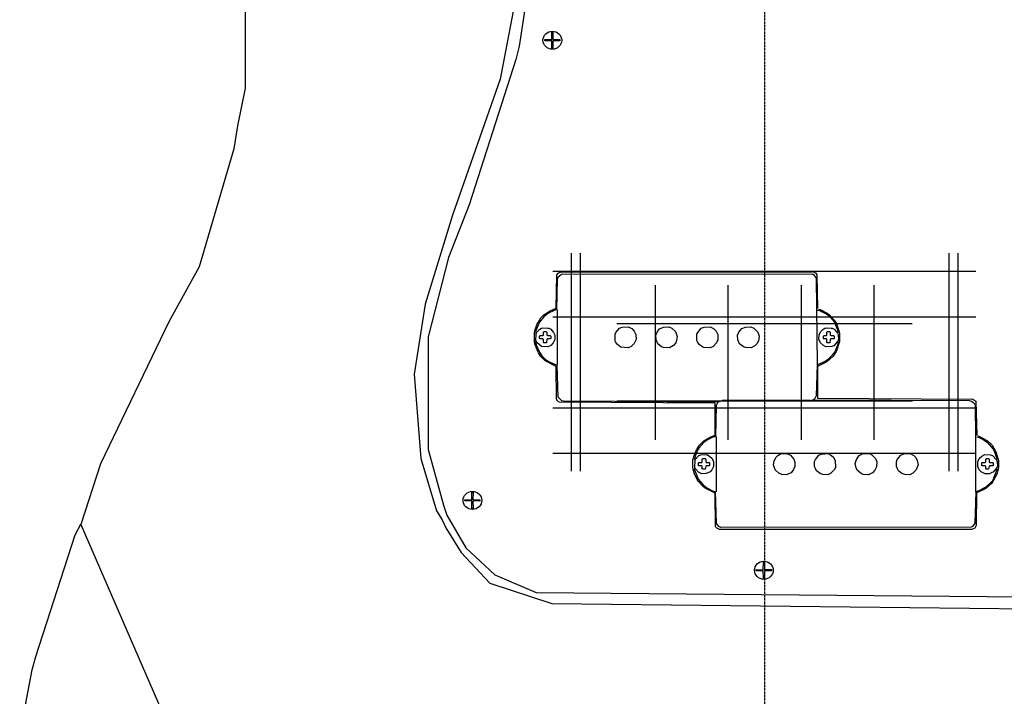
# Model space of a CAD drawing. Extents: x 49 to 882, y -9 to 1184.
# Tile 9 of 28: x 49 to 265, y 140 to 289. Entities that reach past the tile are written whole.
import ezdxf

# ---------------------------------------------------------------- set-up
doc = ezdxf.new("R2010")
doc.units = 0
doc.linetypes.add('$AUXILIARY', pattern=[0.1, 0.05, -0.05])
doc.layers.get('0').update_dxf_attribs({"linetype": 'CONTINUOUS'})
for name, color, linetype in [('Body', 7, 'CONTINUOUS'), ('Construction', 7, 'CONTINUOUS'), ('scrPlate', 7, 'CONTINUOUS'), ('Split_Pickup', 7, 'CONTINUOUS')]:
    doc.layers.add(name, color=color, linetype=linetype)

# ---------------------------------------------------------------- blocks, each defined once
blk = doc.blocks.new('*G17')
at = {"color": 7, "linetype": 'CONTINUOUS'}
for p, q in [((212.41218, 167.584071), (212.420213, 169.23356)), ((212.420213, 169.23356), (212.67021, 169.232342)), ((212.67021, 169.232342), (212.662256, 167.598999)), ((210.860327, 167.344334), (210.861981, 167.594329)), ((212.412185, 167.334066), (210.860327, 167.344334)), ((210.861981, 167.594329), (212.41218, 167.584071)), ((212.420213, 165.718351), (212.412185, 167.334066)), ((214.20423, 167.33879), (212.662114, 167.348994)), ((212.662114, 167.348994), (212.67021, 165.719593)), ((212.662256, 167.598999), (214.205884, 167.588785)), ((214.205884, 167.588785), (214.20423, 167.33879)), ((212.67021, 165.719593), (212.420213, 165.718351))]:
    blk.add_line(p, q, dxfattribs=at)
at = {"color": 7, "linetype": 'CONTINUOUS', "extrusion": (0, 0.261946, 0.965082)}
blk.add_circle((-212.536569, -161.611009, 43.865085), 2.060844, dxfattribs=at)
blk = doc.blocks.new('*G18')
at = {"color": 7, "linetype": 'CONTINUOUS'}
for p, q in [((148.322228, 182.93896), (148.330261, 184.588448)), ((148.330261, 184.588448), (148.580258, 184.587231)), ((148.580258, 184.587231), (148.572304, 182.953887)), ((146.770375, 182.699223), (146.772029, 182.949217)), ((148.322232, 182.688954), (146.770375, 182.699223)), ((146.772029, 182.949217), (148.322228, 182.93896)), ((148.330261, 181.07324), (148.322232, 182.688954)), ((150.114277, 182.693679), (148.572161, 182.703883)), ((148.572161, 182.703883), (148.580258, 181.074482)), ((148.572304, 182.953887), (150.115932, 182.943673)), ((150.115932, 182.943673), (150.114277, 182.693679)), ((148.580258, 181.074482), (148.330261, 181.07324))]:
    blk.add_line(p, q, dxfattribs=at)
at = {"color": 7, "linetype": 'CONTINUOUS', "extrusion": (0, 0.261946, 0.965082)}
blk.add_circle((-148.446617, -176.429742, 47.887243), 2.060844, dxfattribs=at)
blk = doc.blocks.new('*G19')
at = {"color": 7, "linetype": 'CONTINUOUS'}
for p, q in [((165.902463, 284.19221), (165.910496, 285.841698)), ((165.910496, 285.841698), (166.160493, 285.840481)), ((166.160493, 285.840481), (166.152538, 284.207137)), ((164.35061, 283.952473), (164.352264, 284.202467)), ((165.902467, 283.942204), (164.35061, 283.952473)), ((164.352264, 284.202467), (165.902463, 284.19221)), ((165.910496, 282.32649), (165.902467, 283.942204)), ((167.694512, 283.946929), (166.152396, 283.957133)), ((166.152396, 283.957133), (166.160493, 282.327732)), ((166.152538, 284.207137), (167.696166, 284.196923)), ((167.696166, 284.196923), (167.694512, 283.946929)), ((166.160493, 282.327732), (165.910496, 282.32649))]:
    blk.add_line(p, q, dxfattribs=at)
at = {"color": 7, "linetype": 'CONTINUOUS', "extrusion": (0, 0.261946, 0.965082)}
blk.add_circle((-166.026851, -274.147474, 74.410167), 2.060844, dxfattribs=at)
blk = doc.blocks.new('*G20')
at = {"linetype": 'CONTINUOUS'}
for p, q in [((203.306394, 204.760218, -1), (202.659603, 204.544621, -1)), ((223.464705, 204.975815, -1), (222.817915, 204.760218, -1))]:
    blk.add_line(p, q, dxfattribs=at)
for points in [[(259.577189, 196.998728, -1), (259.782006, 196.966388, -1), (260.99517, 196.376838, -1), (261.075587, 196.330377, -1), (261.733158, 195.920743, -1), (262.703344, 194.950557, -1), (263.479493, 193.667755, -1), (263.544172, 193.538397, -1), (264.104724, 191.608804, -1), (264.104724, 189.991827, -1), (263.813668, 188.795264, -1), (263.748989, 188.601226, -1), (262.893069, 186.992873, -1), (262.621417, 186.63067, -1), (261.318565, 185.439389, -1), (261.069766, 185.273595, -1), (259.675501, 184.639956, -1), (259.253793, 184.494104, -1), (259.200649, 177.272361, -1), (258.930398, 176.732614, -1), (258.585443, 176.560136, -1), (258.283607, 176.409218, -1), (202.767401, 176.409218, -1), (202.211808, 176.707712, -1), (201.991252, 176.937431, -1), (201.926573, 177.066789, -1), (201.797215, 184.386306, -1), (199.662267, 185.490593, -1), (199.189031, 185.869182, -1), (198.107166, 187.064667, -1), (197.941372, 187.313466, -1), (197.23734, 188.795264, -1), (197.199934, 188.923328, -1), (196.946284, 189.991827, -1), (196.946284, 191.716602, -1), (197.123829, 192.372879, -1), (197.199934, 192.677302, -1), (197.787112, 194.098949, -1), (197.833574, 194.179366, -1), (198.347664, 194.950557, -1), (199.317851, 195.920743, -1), (200.73001, 196.750791, -1), (201.053406, 196.86937, -1), (201.797215, 197.214325, -1), (201.797215, 204.221226, -1), (167.614324, 204.415263, -1), (167.086111, 204.760218, -1), (166.923551, 205.192167, -1), (166.870515, 212.306112, -1), (165.997347, 212.704966, -1), (165.80331, 212.769645, -1), (164.39115, 213.599694, -1), (163.420964, 214.56988, -1), (162.964869, 215.307868, -1), (162.799075, 215.556667, -1), (162.171041, 217.272172, -1), (162.083724, 217.796504, -1), (162.083724, 219.643739, -1), (162.171041, 220.168071, -1), (162.709494, 221.66302, -1), (162.903531, 221.997195, -1), (163.528762, 222.978161, -1), (164.175553, 223.624952, -1), (165.566153, 224.5089, -1), (165.695511, 224.573579, -1), (166.870515, 225.134131, -1), (166.999873, 232.453648, -1), (167.285107, 232.812724, -1), (167.538865, 232.9603, -1), (167.840808, 233.057427, -1), (223.249108, 233.111218, -1)], [(166.978313, 224.810735, -1), (167.139148, 231.493379, -1), (167.301708, 232.033234, -1), (167.959279, 232.550666, -1), (168.164096, 232.680024, -1), (223.15209, 232.604565, -1), (223.356907, 232.572226, -1), (224.025257, 231.720618, -1), (224.219294, 212.629507, -1)], [(223.464705, 233.00342, -1), (223.895899, 232.895621, -1), (224.197735, 232.453648, -1), (224.327093, 225.026332, -1)], [(166.978313, 224.810735, -1), (166.556605, 224.664884, -1), (165.054542, 223.923446, -1), (164.153454, 223.220277, -1), (163.183807, 222.018755, -1), (163.119128, 221.889397, -1), (162.342979, 219.959804, -1), (162.450778, 219.52861, -1)], [(166.978313, 224.810735, -1), (167.086111, 224.702937, -1), (167.086111, 212.737306, -1), (166.978313, 212.629507, -1)], [(224.54269, 224.918534, -1), (224.876865, 224.843075, -1), (226.463658, 224.030274, -1), (226.914256, 223.732751, -1), (228.017142, 222.45577, -1), (228.398533, 221.883576, -1), (229.028723, 220.1671, -1), (229.178024, 219.636408, -1), (229.178024, 217.803834, -1), (228.509673, 215.766443, -1), (228.401875, 215.550846, -1), (227.776644, 214.56988, -1), (226.35586, 213.30217, -1), (224.327093, 212.306112, -1), (224.327093, 205.299211, -1), (258.509984, 205.105173, -1), (259.145995, 204.65242, -1), (259.361592, 197.106526, -1)], [(224.327093, 224.702937, -1), (224.769067, 224.627478, -1), (226.354243, 223.814246, -1), (226.914256, 223.409355, -1), (227.967339, 222.099172, -1), (228.12494, 221.808979, -1), (228.854628, 219.959804, -1), (228.74683, 219.636408, -1)], [(182.716888, 216.402454, -1), (181.110691, 216.542592, -1), (180.31945, 217.13764, -1), (179.946468, 217.706816, -1), (179.80633, 218.019431, -1), (179.80633, 219.420811, -1), (180.000367, 219.754987, -1), (180.776516, 220.714393, -1), (181.412527, 220.96233, -1), (182.716888, 221.037789, -1), (183.488078, 220.631496, -1), (184.035371, 220.084203, -1), (184.366204, 219.323793, -1), (184.441663, 218.235028, -1), (184.035371, 217.356039, -1), (183.374459, 216.70429, -1), (182.716888, 216.402454, -1)], [(191.771958, 216.402454, -1), (190.48215, 216.451934, -1), (190.036403, 216.596491, -1), (189.184795, 217.264842, -1), (188.829061, 218.11645, -1), (188.753602, 219.205215, -1), (189.055437, 219.862785, -1), (189.615989, 220.606595, -1), (190.467597, 220.96233, -1), (191.66416, 221.037789, -1), (192.321731, 220.735953, -1), (193.090441, 219.976405, -1), (193.496734, 218.881819, -1), (193.347433, 218.027732, -1), (193.148437, 217.49704, -1), (192.65375, 216.915575, -1), (191.771958, 216.402454, -1)], [(200.719231, 216.402454, -1), (199.307071, 216.477913, -1), (199.123813, 216.553372, -1), (198.321793, 217.13764, -1), (197.94881, 217.706816, -1), (197.808672, 218.019431, -1), (197.808672, 219.420811, -1), (198.002709, 219.754987, -1), (198.778858, 220.714393, -1), (199.414869, 220.96233, -1), (200.719231, 221.037789, -1), (201.490421, 220.631496, -1), (202.037713, 220.084203, -1), (202.37426, 219.322499, -1), (202.444006, 218.12723, -1), (202.14217, 217.469659, -1), (201.376801, 216.70429, -1), (200.719231, 216.402454, -1)], [(209.774301, 216.402454, -1), (208.484492, 216.451934, -1), (208.038746, 216.596491, -1), (207.187138, 217.264842, -1), (206.831403, 218.11645, -1), (206.755944, 219.205215, -1), (207.05778, 219.862785, -1), (207.709529, 220.631496, -1), (208.46994, 220.96233, -1), (209.666503, 221.037789, -1), (210.324073, 220.735953, -1), (211.197241, 219.862785, -1), (211.499076, 218.989618, -1), (211.349775, 217.919933, -1), (210.984986, 217.248241, -1), (210.545491, 216.808747, -1), (209.774301, 216.402454, -1)], [(162.450778, 219.52861, -1), (162.418438, 219.323793, -1), (162.342979, 218.019431, -1), (162.450778, 217.803834, -1)], [(162.450778, 219.52861, -1), (162.644815, 219.862785, -1), (163.302386, 220.520356, -1), (163.647341, 220.682054, -1), (163.959956, 220.822192, -1), (165.048721, 220.746733, -1), (165.242758, 220.682054, -1), (165.684731, 220.498796, -1), (166.309963, 219.733427, -1), (166.547119, 219.205215, -1), (166.547119, 218.235028, -1), (166.223724, 217.480439, -1), (165.684731, 216.941446, -1), (165.037941, 216.618051, -1), (163.733579, 216.69351, -1), (163.539542, 216.758189, -1), (162.666375, 217.480439, -1), (162.450778, 217.803834, -1)], [(164.714545, 217.480439, -1), (164.175553, 217.480439, -1), (164.067755, 217.588237, -1), (164.067755, 218.235028, -1), (163.959956, 218.342827, -1), (163.313165, 218.342827, -1), (163.205367, 218.450625, -1), (163.205367, 218.989618, -1), (163.313165, 219.097416, -1), (163.959956, 219.097416, -1), (164.067755, 219.205215, -1), (164.067755, 219.852005, -1), (164.175553, 219.959804, -1), (164.714545, 219.959804, -1), (164.822344, 219.852005, -1), (164.822344, 219.205215, -1), (164.930142, 219.097416, -1), (165.576933, 219.097416, -1), (165.684731, 218.989618, -1), (165.684731, 218.450625, -1), (165.576933, 218.342827, -1), (164.930142, 218.342827, -1), (164.822344, 218.235028, -1), (164.714545, 217.480439, -1)], [(228.74683, 217.803834, -1), (227.884442, 216.833648, -1), (227.464028, 216.69351, -1), (226.159667, 216.618051, -1), (225.609895, 216.919887, -1), (224.973884, 217.480439, -1), (224.725947, 218.11645, -1), (224.650488, 218.235028, -1), (224.725947, 219.323793, -1), (225.056781, 219.976405, -1), (225.496275, 220.415899, -1), (225.95485, 220.682054, -1), (226.267465, 220.822192, -1), (227.35623, 220.746733, -1), (227.550267, 220.682054, -1), (227.992241, 220.498796, -1), (228.74683, 219.636408, -1)], [(227.022054, 217.480439, -1), (226.483062, 217.480439, -1), (226.375264, 217.588237, -1), (226.375264, 218.235028, -1), (226.267465, 218.342827, -1), (225.728473, 218.342827, -1), (225.620674, 218.450625, -1), (225.620674, 218.989618, -1), (225.728473, 219.097416, -1), (226.267465, 219.097416, -1), (226.375264, 219.205215, -1), (226.375264, 219.852005, -1), (226.483062, 219.959804, -1), (227.022054, 219.959804, -1), (227.129853, 219.852005, -1), (227.129853, 219.205215, -1), (227.237651, 219.097416, -1), (227.884442, 219.097416, -1), (227.992241, 218.989618, -1), (227.992241, 218.450625, -1), (227.884442, 218.342827, -1), (227.237651, 218.342827, -1), (227.129853, 218.235028, -1), (227.022054, 217.480439, -1)], [(228.74683, 219.636408, -1), (228.886968, 219.323793, -1), (228.962427, 218.12723, -1), (228.74683, 217.803834, -1)], [(162.450778, 217.803834, -1), (162.342979, 217.696036, -1), (162.488831, 217.058731, -1), (163.183807, 215.421488, -1), (163.718488, 214.658275, -1), (164.479545, 213.897217, -1), (165.16234, 213.408998, -1), (166.751936, 212.704966, -1), (166.978313, 212.629507, -1)], [(228.74683, 217.803834, -1), (228.854628, 217.37264, -1), (228.182936, 215.664466, -1), (227.906002, 215.205891, -1), (226.718063, 213.897217, -1), (226.035267, 213.408998, -1), (224.445671, 212.704966, -1), (224.219294, 212.629507, -1)], [(166.978313, 212.629507, -1), (167.21547, 205.633386, -1), (167.280149, 205.504028, -1), (167.937719, 204.846457, -1), (168.065784, 204.798271, -1), (168.487707, 204.706103, -1), (202.659603, 204.544621, -1)], [(224.219294, 212.629507, -1), (224.058459, 205.839065, -1), (223.680302, 205.083614, -1), (223.464705, 204.975815, -1)], [(202.659603, 204.544621, -1), (202.444006, 204.436823, -1), (202.065849, 203.681371, -1), (201.905014, 196.890929, -1)], [(203.306394, 204.760218, -1), (203.414192, 204.868017, -1), (222.710116, 204.868017, -1), (222.817915, 204.760218, -1)], [(222.817915, 204.760218, -1), (222.710116, 204.65242, -1), (203.414192, 204.65242, -1), (203.306394, 204.760218, -1)], [(223.464705, 204.975815, -1), (257.636601, 204.814333, -1), (258.186589, 204.67398, -1), (258.515805, 204.461724, -1), (258.887279, 203.984069, -1), (258.962738, 203.800812, -1), (259.038197, 196.783131, -1), (259.038197, 184.8175, -1), (259.145995, 184.709701, -1)], [(201.905014, 196.890929, -1), (201.161204, 196.642993, -1), (200.163637, 196.161241, -1), (199.317851, 195.597348, -1), (198.218306, 194.314546, -1), (197.941372, 193.855971, -1), (197.418981, 192.57069, -1), (197.335976, 192.156097, -1), (197.26968, 191.824401, -1), (197.377478, 191.716602, -1)], [(201.905014, 196.890929, -1), (202.012812, 196.783131, -1), (202.012812, 184.8175, -1), (201.905014, 184.709701, -1)], [(259.361592, 196.783131, -1), (259.889804, 196.642993, -1), (260.961968, 196.111439, -1), (261.733158, 195.597348, -1), (262.943843, 194.10477, -1), (263.109637, 193.855971, -1), (263.781329, 192.039998, -1), (263.67353, 191.716602, -1)], [(197.377478, 191.716602, -1), (198.239866, 192.686789, -1), (198.66028, 192.826927, -1), (199.964641, 192.902386, -1), (200.611432, 192.57899, -1), (201.150424, 192.039998, -1), (201.47382, 191.285408, -1), (201.47382, 190.315222, -1), (201.067527, 189.544032, -1), (200.719231, 189.129439, -1), (199.866329, 188.767991, -1), (198.886657, 188.698245, -1), (198.444683, 188.892282, -1), (198.132068, 189.02164, -1), (197.506836, 189.78701, -1), (197.377478, 189.991827, -1)], [(217.53579, 188.482648, -1), (216.462225, 188.531265, -1), (215.800235, 188.784484, -1), (215.031524, 189.544032, -1), (214.625232, 190.638618, -1), (214.771083, 191.491519, -1), (215.139323, 192.272196, -1), (215.578817, 192.71169, -1), (216.350007, 193.117983, -1), (217.762167, 193.042524, -1), (218.398178, 192.794587, -1), (219.109648, 191.91064, -1), (219.368364, 191.285408, -1), (219.368364, 190.315222, -1), (219.066528, 189.657651, -1), (218.505976, 188.913842, -1), (217.977764, 188.676685, -1), (217.53579, 188.482648, -1)], [(226.590861, 188.482648, -1), (225.517296, 188.531265, -1), (225.070902, 188.665905, -1), (224.887645, 188.741364, -1), (224.111496, 189.345036, -1), (223.82044, 190.002607, -1), (223.680302, 190.315222, -1), (223.680302, 191.393207, -1), (223.874339, 191.835181, -1), (224.650488, 192.794587, -1), (225.178701, 193.031744, -1), (226.698659, 193.117983, -1), (227.218248, 192.876514, -1), (227.802515, 192.382797, -1), (228.240177, 191.619584, -1), (228.315636, 190.099625, -1), (228.0138, 189.549853, -1), (227.248431, 188.784484, -1), (226.590861, 188.482648, -1)], [(235.538133, 188.482648, -1), (234.464568, 188.531265, -1), (234.018174, 188.676685, -1), (233.058768, 189.452834, -1), (232.821611, 189.981047, -1), (232.627574, 190.962013, -1), (232.875511, 191.813621, -1), (233.489962, 192.686789, -1), (234.039734, 192.977845, -1), (234.35235, 193.117983, -1), (235.75373, 193.117983, -1), (236.303502, 192.816147, -1), (237.068871, 192.050778, -1), (237.370706, 191.285408, -1), (237.295247, 190.196644, -1), (236.961072, 189.442054, -1), (236.417121, 188.88894, -1), (235.538133, 188.482648, -1)], [(244.593203, 188.482648, -1), (243.519638, 188.531265, -1), (243.073245, 188.665905, -1), (242.889987, 188.741364, -1), (242.113839, 189.345036, -1), (241.919801, 189.78701, -1), (241.682645, 190.315222, -1), (241.682645, 191.285408, -1), (241.876682, 191.835181, -1), (242.652831, 192.794587, -1), (243.288842, 193.042524, -1), (244.701002, 193.117983, -1), (245.472192, 192.71169, -1), (245.911686, 192.272196, -1), (246.24252, 191.619584, -1), (246.425777, 190.638618, -1), (246.019485, 189.544032, -1), (245.250774, 188.784484, -1), (244.593203, 188.482648, -1)], [(263.67353, 189.991827, -1), (263.587292, 189.873248, -1), (262.918941, 189.02164, -1), (262.692564, 188.935402, -1), (262.164352, 188.698245, -1), (261.194166, 188.698245, -1), (260.331778, 189.129439, -1), (259.900584, 189.560633, -1), (259.577189, 190.315222, -1), (259.577189, 191.285408, -1), (259.900584, 192.039998, -1), (260.439577, 192.57899, -1), (261.086367, 192.902386, -1), (262.390729, 192.826927, -1), (262.584766, 192.762248, -1), (262.811143, 192.686789, -1), (263.67353, 191.716602, -1)], [(197.377478, 191.716602, -1), (197.355919, 191.619584, -1), (197.26968, 190.099625, -1), (197.377478, 189.991827, -1)], [(199.641246, 189.668431, -1), (199.102254, 189.668431, -1), (198.994455, 189.77623, -1), (198.994455, 190.315222, -1), (198.886657, 190.423021, -1), (198.239866, 190.423021, -1), (198.132068, 190.530819, -1), (198.132068, 191.069811, -1), (198.239866, 191.17761, -1), (198.886657, 191.17761, -1), (198.994455, 191.285408, -1), (198.994455, 191.932199, -1), (199.102254, 192.039998, -1), (199.641246, 192.039998, -1), (199.749044, 191.932199, -1), (199.749044, 191.285408, -1), (199.856843, 191.17761, -1), (200.503634, 191.17761, -1), (200.611432, 191.069811, -1), (200.611432, 190.530819, -1), (200.503634, 190.423021, -1), (199.856843, 190.423021, -1), (199.749044, 190.315222, -1), (199.641246, 189.668431, -1)], [(261.948755, 189.668431, -1), (261.409763, 189.668431, -1), (261.301964, 189.77623, -1), (261.301964, 190.315222, -1), (261.194166, 190.423021, -1), (260.547375, 190.423021, -1), (260.439577, 190.530819, -1), (260.439577, 191.069811, -1), (260.547375, 191.17761, -1), (261.194166, 191.17761, -1), (261.301964, 191.285408, -1), (261.301964, 191.932199, -1), (261.409763, 192.039998, -1), (261.948755, 192.039998, -1), (262.056553, 191.932199, -1), (262.056553, 191.285408, -1), (262.164352, 191.17761, -1), (262.811143, 191.17761, -1), (262.918941, 191.069811, -1), (262.918941, 190.530819, -1), (262.811143, 190.423021, -1), (262.164352, 190.423021, -1), (262.056553, 190.315222, -1), (261.948755, 189.668431, -1)], [(263.67353, 191.716602, -1), (263.819382, 191.294895, -1), (263.889127, 190.315222, -1), (263.67353, 189.991827, -1)], [(197.377478, 189.991827, -1), (197.26968, 189.560633, -1), (198.002709, 187.717279, -1), (198.110508, 187.501682, -1), (199.080155, 186.30016, -1), (199.981242, 185.59699, -1), (201.269003, 184.957638, -1), (201.905014, 184.709701, -1)], [(263.67353, 189.991827, -1), (263.781329, 189.560633, -1), (263.048299, 187.717279, -1), (263.00518, 187.63104, -1), (262.703344, 187.081268, -1), (261.318565, 185.762785, -1), (261.069766, 185.59699, -1), (259.782006, 184.957638, -1), (259.145995, 184.709701, -1)], [(259.145995, 184.709701, -1), (258.951958, 177.799819, -1), (258.391406, 177.056009, -1), (258.07879, 176.926651, -1), (203.090797, 176.840412, -1), (202.659603, 177.056009, -1), (202.14217, 177.71358, -1), (201.905014, 184.709701, -1)]]:
    blk.add_polyline3d(points, dxfattribs=at)

msp = doc.modelspace()

# ---------------------------------------------------------------- linework, layer by layer
at = {"layer": 'Body', "linetype": 'CONTINUOUS'}
for p, q in [((98.459826, 302.458805, -2), (98.459826, 273.552309, -2)), ((98.459826, 273.552309, -2), (96.813169, 265.223116, -2)), ((96.813169, 265.223116, -2), (95.97695, 260.201637, -2)), ((95.97695, 260.201637, -2), (88.342549, 234.218834, -2)), ((88.342549, 234.218834, -2), (81.703344, 222.09257, -2)), ((81.703344, 222.09257, -2), (66.662683, 190.859104, -2)), ((66.662683, 190.859104, -2), (62.3267, 177.541478, -2)), ((61.1356, 175.228154, -2), (62.348004, 177.578723, -2)), ((62.3267, 177.541478, -2), (134.348933, 12.07416, -2)), ((52.422233, 148.493681, -2), (61.1356, 175.228154, -2)), ((51.681832, 145.573171, -2), (52.422233, 148.493681, -2)), ((48.905848, 131.003779, -2), (51.681832, 145.573171, -2))]:
    msp.add_line(p, q, dxfattribs=at)
at = {"layer": 'Construction', "color": 1, "linetype": '$AUXILIARY'}
msp.add_line((212.667709, 1183.544208), (212.667709, -9.139258), dxfattribs=at)
at = {"layer": 'Construction', "color": 7, "linetype": 'CONTINUOUS'}
for p, q in [((170.167709, 237.224922), (170.167709, 189.224922)), ((172.167709, 237.224922), (172.167709, 189.224922)), ((253.167709, 237.224922), (253.167709, 189.224922)), ((255.167709, 237.224922), (255.167709, 189.224922)), ((166.167709, 233.224922), (259.167709, 233.224922)), ((188.712222, 196.180094), (188.712222, 230.180091)), ((204.712222, 196.180094), (204.712222, 230.180091)), ((220.712217, 230.180091), (220.712217, 196.180094)), ((236.712217, 230.180091), (236.712217, 196.180094)), ((166.167709, 223.224922), (259.167709, 223.224922)), ((180.167709, 221.724922), (245.167709, 221.724922)), ((245.212217, 204.680094), (180.212222, 204.680094)), ((166.167709, 203.224922), (259.167709, 203.224922)), ((166.167709, 193.224922), (259.167709, 193.224922))]:
    msp.add_line(p, q, dxfattribs=at)
at = {"layer": 'scrPlate', "linetype": 'CONTINUOUS'}
msp.add_line((142.851939, 179.606218, -2), (146.98142, 172.379588, -2), dxfattribs=at)
for points in [[(158.195263, 384.119788, -2), (158.131081, 381.84841, -2), (162.033498, 363.707355, -2), (163.944379, 356.198016, -2), (163.952634, 316.861443, -2), (158.701971, 282.752824, -2), (157.973118, 279.837412, -2), (147.704076, 247.846188, -2), (143.216353, 236.29597, -2), (138.722433, 218.836442, -2), (138.722433, 194.059453, -2), (142.05494, 181.794083, -2), (142.851939, 179.606218, -2)], [(156.272791, 381.951635, -2), (162.467038, 353.04514, -2), (162.467038, 320.009163, -2), (160.835901, 308.591101, -2), (154.572464, 275.526194, -2), (144.090773, 245.574946, -2), (138.087509, 225.98357, -2), (135.625309, 210.577454, -2), (137.102624, 192.050466, -2), (140.580697, 180.53535, -2), (141.819556, 178.573835, -2)], [(141.819556, 178.573835, -2), (142.581101, 176.795555, -2), (145.949063, 171.347205, -2)], [(145.949063, 171.347205, -2), (152.259141, 164.622988, -2), (165.939785, 160.13753, -2), (284.019447, 158.791893, -2)], [(146.98142, 172.379588, -2), (153.394539, 166.440331, -2), (162.471179, 162.567898, -2), (278.08888, 161.543796, -2), (284.467993, 160.361803, -2), (287.607813, 159.464712, -2), (291.196179, 157.894802, -2), (294.784545, 156.100619, -2)]]:
    msp.add_polyline3d(points, dxfattribs=at)

# ---------------------------------------------------------------- block references
at = {"layer": 'scrPlate', "color": 7, "linetype": 'CONTINUOUS'}
for name in ['*G19', '*G18', '*G17']:
    msp.add_blockref(name, (0, 0), dxfattribs=at)
at = {"layer": 'Split_Pickup', "color": 7, "linetype": 'CONTINUOUS'}
msp.add_blockref('*G20', (0, 0), dxfattribs=at)

doc.saveas('drawing.dxf')
